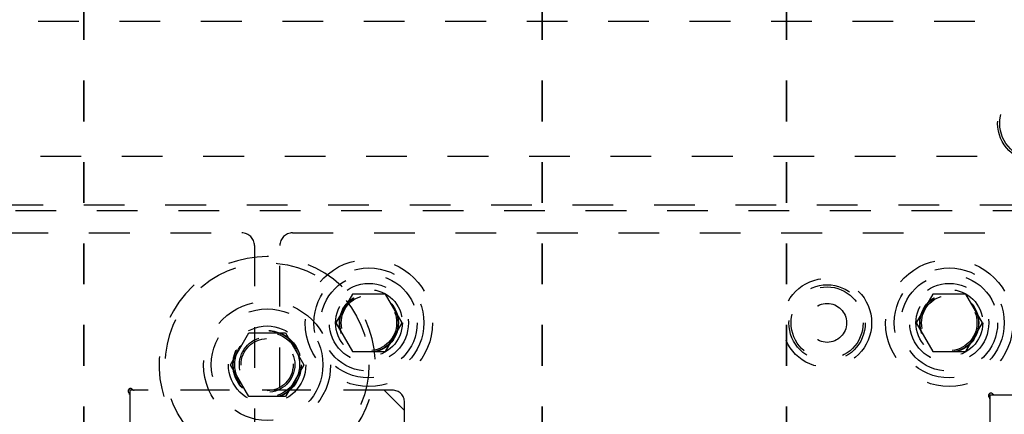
# Model space of a CAD drawing. Header units: inches. Extents: x 1880 to 2363, y -453 to -54.
# Tile 86 of 256: x 1899.22 to 1901.638, y -419.575 to -418.605. Entities that reach past the tile are written whole.
import ezdxf

# ---------------------------------------------------------------- set-up
doc = ezdxf.new("R2010")
doc.units = ezdxf.units.IN
doc.header["$LTSCALE"] = 0.5
doc.header["$MEASUREMENT"] = 0
doc.linetypes.add('HIDDEN', pattern=[0.225, 0.15, -0.075])
doc.linetypes.add('PHANTOM', pattern=[0.25, 0.125, -0.025, 0.025, -0.025, 0.025, -0.025])
doc.layers.add('SID-M-H', color=4, linetype='HIDDEN')

msp = doc.modelspace()

# ---------------------------------------------------------------- linework, layer by layer
at = {"color": 7, "linetype": 'PHANTOM', "lineweight": 35}
for p, q in [((1899.37767, -411.55517), (1899.37767, -428.91517)), ((1900.50267, -411.55517), (1900.50267, -428.91517)), ((1901.10267, -411.55517), (1901.10267, -428.91517))]:
    msp.add_line(p, q, dxfattribs=at)
at = {"layer": 'SID-M-H'}
for p, q in [((1902.36517, -418.61017), (1899.03262, -418.61017)), ((1905.17089, -418.94142), (1898.42767, -418.94142)), ((1898.17767, -419.06007), (1902.36517, -419.06007)), ((1901.70967, -419.07507), (1898.29567, -419.07507)), ((1898.59017, -419.12892), (1899.76517, -419.12892)), ((1899.89017, -419.12892), (1903.51517, -419.12892)), ((1899.79642, -419.16017), (1899.79642, -419.71017)), ((1899.85892, -419.71017), (1899.85892, -419.16017)), ((1900.03707, -419.27976), (1899.99648, -419.35007)), ((1900.11826, -419.27976), (1900.03707, -419.27976)), ((1900.15886, -419.35007), (1900.11826, -419.27976)), ((1901.46207, -419.27976), (1901.42148, -419.35007)), ((1901.54326, -419.27976), (1901.46207, -419.27976)), ((1901.58386, -419.35007), (1901.54326, -419.27976)), ((1899.99648, -419.35007), (1900.03707, -419.42038)), ((1900.11826, -419.42038), (1900.15886, -419.35007)), ((1901.42148, -419.35007), (1901.46207, -419.42038)), ((1901.54326, -419.42038), (1901.58386, -419.35007)), ((1899.73746, -419.45267), (1899.78256, -419.37454)), ((1899.78256, -419.37454), (1899.87277, -419.37454)), ((1899.87277, -419.37454), (1899.91788, -419.45267)), ((1900.03707, -419.42038), (1900.11826, -419.42038)), ((1901.46207, -419.42038), (1901.54326, -419.42038)), ((1899.78256, -419.53079), (1899.73746, -419.45267)), ((1899.91788, -419.45267), (1899.87277, -419.53079)), ((1900.11517, -419.51517), (1899.49017, -419.51517)), ((1899.49017, -419.51517), (1899.49017, -420.43517)), ((1899.49017, -419.52612), (1899.49017, -420.42421)), ((1900.13517, -419.51517), (1899.50112, -419.51517)), ((1900.16517, -419.56517), (1900.11517, -419.51517)), ((1901.60267, -419.52651), (1901.77267, -419.52651)), ((1901.60267, -420.02651), (1901.60267, -419.52651)), ((1901.61362, -419.52651), (1901.79267, -419.52651)), ((1899.87277, -419.53079), (1899.78256, -419.53079)), ((1900.16517, -420.42421), (1900.16517, -419.54517)), ((1901.60267, -420.01555), (1901.60267, -419.53746)), ((1900.16517, -420.43517), (1900.16517, -419.56517))]:
    msp.add_line(p, q, dxfattribs=at)
for centre, radius in [((1901.71517, -418.86017), 0.09375), ((1901.71517, -418.86017), 0.0885), ((1899.82767, -419.45267), 0.25), ((1900.07767, -419.35007), 0.15625), ((1900.07767, -419.35007), 0.135), ((1901.50267, -419.35007), 0.15625), ((1901.50267, -419.35007), 0.135), ((1900.07767, -419.35007), 0.1186), ((1901.50267, -419.35007), 0.1186), ((1900.07767, -419.35007), 0.097), ((1901.20267, -419.35007), 0.10938), ((1901.20267, -419.35007), 0.09375), ((1901.20267, -419.35007), 0.0885), ((1901.50267, -419.35007), 0.097), ((1900.07767, -419.35007), 0.082), ((1900.07767, -419.35007), 0.07247), ((1900.07767, -419.35007), 0.0722), ((1900.07767, -419.35007), 0.07168), ((1900.07767, -419.35007), 0.068), ((1901.50267, -419.35007), 0.082), ((1901.50267, -419.35007), 0.07247), ((1901.50267, -419.35007), 0.0722), ((1901.50267, -419.35007), 0.07168), ((1901.50267, -419.35007), 0.068), ((1899.82767, -419.45267), 0.156), ((1901.20267, -419.35007), 0.04775), ((1899.82767, -419.45267), 0.137), ((1899.82767, -419.45267), 0.095), ((1899.82767, -419.45267), 0.08397), ((1899.82767, -419.45267), 0.0837), ((1899.82767, -419.45267), 0.08318), ((1899.82767, -419.45267), 0.0795), ((1899.82767, -419.45267), 0.068), ((1899.82767, -419.45267), 0.06398)]:
    msp.add_circle(centre, radius, dxfattribs=at)
for centre, radius, start, end in [((1899.76517, -419.16017), 0.03125, 0, 90), ((1899.89017, -419.16017), 0.03125, 90, 180), ((1899.82767, -419.45267), 0.2655, 319.75881, 220.24119), ((1899.49229, -419.51729), 0.006, 42.59227, 227.40773), ((1899.48417, -419.52612), 0.006, 0, 47.40773), ((1899.50112, -419.50917), 0.006, 222.59227, 270), ((1900.13517, -419.54517), 0.03, 0, 90), ((1901.60479, -419.52863), 0.006, 42.59227, 227.40773), ((1901.61362, -419.52051), 0.006, 222.59227, 270), ((1901.59667, -419.53746), 0.006, 0, 47.40773)]:
    msp.add_arc(centre, radius, start, end, dxfattribs=at)

doc.saveas('drawing.dxf')
